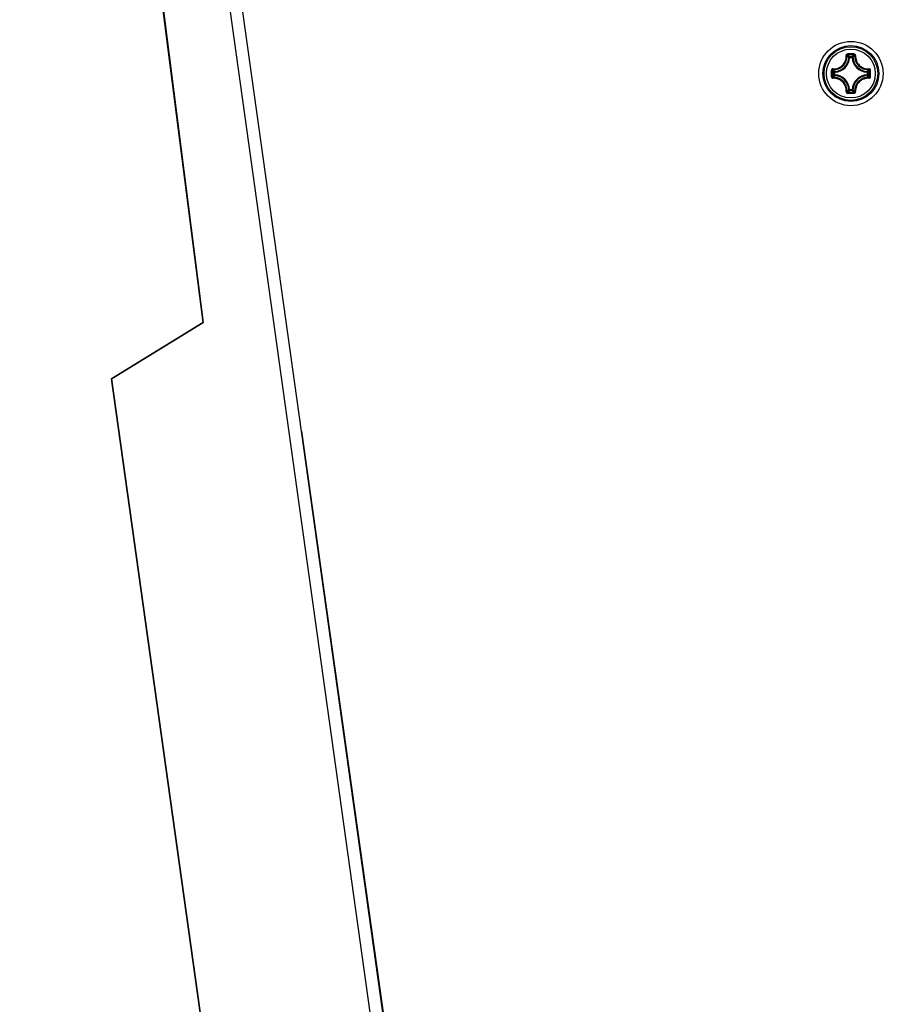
# Model space of a CAD drawing. Header units: millimetres. Extents: x 0 to 420, y 0 to 297.
# Tile 163 of 256: x 71 to 82, y 180 to 193. Entities that reach past the tile are written whole.
import ezdxf

# ---------------------------------------------------------------- set-up
doc = ezdxf.new("R2010")
doc.units = ezdxf.units.MM
doc.header["$LTSCALE"] = 23.1
doc.layers.get('0').update_dxf_attribs({"linetype": 'CONTINUOUS'})
doc.layers.add('DIM_PILOTEES', color=7, linetype='CONTINUOUS')
doc.styles.get("Standard").update_dxf_attribs({"font": 'txt', "width": 0.7})
doc.dimstyles.new('DIMSTYLE_4', dxfattribs={"dimtxt": 2.5, "dimasz": 3.5, "dimexe": 2, "dimexo": 0, "dimtad": 1, "dimdec": 0, "dimlfac": 10, "dimdsep": 46, "dimtxsty": 'Standard', "dimblk": '_FILLED', "dimblk1": '_FILLED', "dimblk2": '_FILLED', "dimcen": 0.09, "dimazin": 2, "dimtp": 0.8, "dimtm": 0.8, "dimtfac": 1, "dimtdec": 0, "dimtofl": 0, "dimtmove": 0, "dimatfit": 3, "dimldrblk": '_FILLED', "dimfxl": 0, "dimtolj": 1, "dimarcsym": 0})

# ---------------------------------------------------------------- blocks, each defined once
blk = doc.blocks.new('_FILLED')
at = {"color": 0, "linetype": 'ByBlock'}
blk.add_solid([(0, 0), (-1, 0.1429), (-1, -0.1429)], dxfattribs=at)
blk = doc.blocks.new('*D15')
at = {"layer": 'DIM_PILOTEES', "color": 2, "linetype": 'Continuous'}
for p, q in [((124.125, 214.622), (61.807, 214.622)), ((63.807, 214.622), (63.807, 172.035)), ((63.807, 129.447), (63.807, 172.035)), ((98.955, 129.447), (61.807, 129.447))]:
    blk.add_line(p, q, dxfattribs=at)
at = {"layer": 'DIM_PILOTEES', "color": 2, "linetype": 'Continuous', "xscale": 3.5, "yscale": 3.5, "zscale": 3.5}
for p, rotation in [((63.807, 214.622), 90), ((63.807, 129.447), 270)]:
    blk.add_blockref('_FILLED', p, dxfattribs=dict(at, rotation=rotation))
at = {"layer": 'DIM_PILOTEES', "color": 2, "linetype": 'Continuous', "insert": (60.682, 169.371), "char_height": 2.5, "width": 11.78571, "attachment_point": 2, "rotation": 90, "line_spacing_factor": 0.9}
blk.add_mtext('{\\ftxt;\\W0.0001;\\H0.0001;\\~}{\\ftxt;\\W0.4285714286;\\H2.5; }{\\ftxt;\\W0.0001;\\H0.0001;\\~}{\\ftxt;\\W0.0001;\\H0.0001;\\~}{\\ftxt;\\W2.2857142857;\\H2.5; }{\\ftxt;\\W0.0001;\\H0.0001;\\~}{\\ftxt;\\W0.0001;\\H0.0001;\\~}{\\ftxt;\\W0.4285714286;\\H2.5; }{\\ftxt;\\W0.0001;\\H0.0001;\\~}', dxfattribs=at)

msp = doc.modelspace()

# ---------------------------------------------------------------- linework, layer by layer
at = {"color": 7, "linetype": 'Continuous'}
for p, q in [((72.308, 195.2067), (73.1226, 188.84)), ((73.1207, 188.8397), (72.307, 195.2018)), ((76.7717, 170.1121), (73.2807, 195.092)), ((76.6215, 170.0878), (73.1299, 195.0722)), ((81.166, 192.1423), (81.1561, 192.1428)), ((81.166, 192.1423), (81.166, 192.1522)), ((81.166, 192.1522), (81.1984, 192.1522)), ((81.1661, 192.1423), (81.1984, 192.1423)), ((81.1984, 192.1423), (81.1984, 192.1522)), ((81.1984, 192.1423), (81.2084, 192.1428)), ((80.9713, 191.9251), (80.9713, 191.9575)), ((80.9812, 191.9575), (80.9713, 191.9575)), ((80.9812, 191.9251), (80.9713, 191.9251)), ((80.9812, 191.9575), (80.9808, 191.9674)), ((80.9812, 191.9251), (80.9808, 191.9152)), ((80.9812, 191.9251), (80.9812, 191.9575)), ((81.3832, 191.9575), (81.3837, 191.9674)), ((81.3832, 191.9575), (81.3832, 191.9252)), ((81.3832, 191.9575), (81.3932, 191.9575)), ((81.3832, 191.9251), (81.3837, 191.9152)), ((81.3832, 191.9251), (81.3932, 191.9251)), ((81.3932, 191.9575), (81.3932, 191.9251)), ((81.166, 191.7403), (81.1561, 191.7398)), ((81.166, 191.7403), (81.166, 191.7304)), ((81.1984, 191.7304), (81.166, 191.7304)), ((81.1984, 191.7403), (81.1661, 191.7403)), ((81.1984, 191.7403), (81.1984, 191.7304)), ((81.1984, 191.7403), (81.2084, 191.7398)), ((71.9812, 188.1407), (73.1207, 188.8397)), ((73.1226, 188.84), (71.9816, 188.1401)), ((71.9797, 188.1398), (71.9816, 188.1401)), ((74.9105, 167.1821), (71.9797, 188.1398)), ((71.9816, 188.1401), (74.9125, 167.1824)), ((74.3432, 187.4895), (75.8302, 176.9088))]:
    msp.add_line(p, q, dxfattribs=at)
for radius in [0.4, 0.3482, 0.3481, 0.3338, 0.304]:
    msp.add_circle((81.1822, 191.9413), radius, dxfattribs=at)
for centre, radius, start, end in [((80.9722, 192.1513), 0.1841, 272.6606, 357.33932), ((80.9722, 192.1513), 0.194, 272.65943, 357.34057), ((81.183, 180.7696), 11.4164, 89.81044, 90.19678), ((81.1822, 180.8527), 11.3214, 89.80689, 90.19321), ((80.7882, 191.7918), 0.5222, 43.64832, 47.03641), ((81.5763, 191.7918), 0.5222, 132.96337, 136.35171), ((81.3922, 192.1513), 0.194, 182.65941, 267.34055), ((81.3922, 192.1513), 0.1841, 182.66067, 267.33932), ((92.3537, 191.9413), 11.4162, 179.80704, 180.0002), ((92.3537, 191.9413), 11.4162, 179.99975, 180.1929), ((92.2711, 191.9413), 11.3215, 179.80685, 180.19315), ((81.3316, 192.3352), 0.522, 222.96287, 226.35218), ((81.3316, 191.5473), 0.5221, 133.64789, 137.03688), ((80.9722, 191.7313), 0.1841, 2.6606, 87.33939), ((80.9722, 191.7313), 0.194, 2.65944, 87.34057), ((81.3922, 191.7313), 0.194, 92.65924, 177.34041), ((81.3922, 191.7313), 0.1841, 92.66067, 177.33932), ((81.0327, 192.3354), 0.5222, 313.64832, 317.0364), ((81.0328, 191.5473), 0.5222, 42.96338, 46.35171), ((70.0935, 191.9413), 11.3215, 359.80685, 0.19315), ((70.0108, 191.9413), 11.4162, 359.99975, 0.1929), ((70.0108, 191.9413), 11.4162, 359.80704, 0.0002), ((81.183, 203.113), 11.4164, 269.8032, 270.18954), ((80.7883, 192.0907), 0.522, 312.96286, 316.35218), ((81.1822, 203.03), 11.3214, 269.80679, 270.19311), ((81.5763, 192.0908), 0.5222, 223.64833, 227.03641)]:
    msp.add_arc(centre, radius, start, end, dxfattribs=at)
for points, knots in [([(80.959, 192.0002), (80.9806, 191.999), (81.0249, 192.0058), (81.0812, 192.0423), (81.1177, 192.0986), (81.1246, 192.1429), (81.1234, 192.1645)], [0, 0, 0, 0, 0.2488342, 0.500002, 0.7511665, 1, 1, 1, 1]), ([(80.9599, 191.9898), (80.9828, 191.9885), (81.0297, 191.9956), (81.0893, 192.0342), (81.1279, 192.0938), (81.1351, 192.1408), (81.1338, 192.1636)], [0, 0, 0, 0, 0.2489804, 0.5000021, 0.7510204, 1, 1, 1, 1]), ([(81.1437, 192.1859), (81.1383, 192.1859), (81.1271, 192.1813), (81.1231, 192.1698), (81.1234, 192.1645)], [0, 0, 0, 0, 0.5030547, 1, 1, 1, 1]), ([(81.1234, 192.1647), (81.1257, 192.1648), (81.1289, 192.1649), (81.1322, 192.1644), (81.1335, 192.164), (81.1338, 192.1636)], [0, 0, 0, 0, 0.6545851, 0.8795181, 1, 1, 1, 1]), ([(81.1441, 192.1739), (81.1414, 192.174), (81.1358, 192.1718), (81.1337, 192.1662), (81.1338, 192.1636)], [0, 0, 0, 0, 0.5063564, 1, 1, 1, 1]), ([(81.1561, 192.1428), (81.1543, 192.1445), (81.1471, 192.1516), (81.1396, 192.1585), (81.1338, 192.1636)], [0, 0, 0, 0, 0.2451287, 1, 1, 1, 1]), ([(81.1438, 192.1859), (81.1437, 192.1833), (81.1437, 192.1797), (81.144, 192.1757), (81.1439, 192.1744), (81.1441, 192.1739)], [0, 0, 0, 0, 0.6615052, 0.8927289, 1, 1, 1, 1]), ([(81.2084, 192.1428), (81.2101, 192.1445), (81.2174, 192.1516), (81.2249, 192.1585), (81.2307, 192.1636)], [0, 0, 0, 0, 0.2451275, 1, 1, 1, 1]), ([(81.2207, 192.1859), (81.2208, 192.1833), (81.2208, 192.1797), (81.2205, 192.1757), (81.2205, 192.1744), (81.2204, 192.1739)], [0, 0, 0, 0, 0.661448, 0.89268, 1, 1, 1, 1]), ([(81.2307, 192.1636), (81.2308, 192.1662), (81.2286, 192.1718), (81.2231, 192.174), (81.2204, 192.1739)], [0, 0, 0, 0, 0.4936334, 1, 1, 1, 1]), ([(81.2411, 192.1645), (81.2414, 192.1698), (81.2373, 192.1813), (81.2261, 192.1859), (81.2207, 192.1859)], [0, 0, 0, 0, 0.4969442, 1, 1, 1, 1]), ([(81.2307, 192.1636), (81.2294, 192.1408), (81.2366, 192.0938), (81.2752, 192.0342), (81.3347, 191.9956), (81.3817, 191.9885), (81.4045, 191.9898)], [0, 0, 0, 0, 0.2489812, 0.4999969, 0.7510186, 1, 1, 1, 1]), ([(81.2411, 192.1647), (81.2388, 192.1648), (81.2356, 192.1649), (81.2322, 192.1644), (81.2309, 192.164), (81.2307, 192.1636)], [0, 0, 0, 0, 0.6546352, 0.8795639, 1, 1, 1, 1]), ([(81.2411, 192.1645), (81.2399, 192.1429), (81.2468, 192.0986), (81.2833, 192.0423), (81.3395, 192.0058), (81.3839, 191.999), (81.4054, 192.0002)], [0, 0, 0, 0, 0.2488362, 0.4999983, 0.7511665, 1, 1, 1, 1]), ([(80.959, 192.0002), (80.9537, 192.0005), (80.9423, 191.9964), (80.9376, 191.9852), (80.9376, 191.9798)], [0, 0, 0, 0, 0.4969296, 1, 1, 1, 1]), ([(80.9376, 191.9798), (80.9403, 191.9798), (80.9438, 191.9798), (80.9478, 191.9796), (80.9492, 191.9796), (80.9496, 191.9795)], [0, 0, 0, 0, 0.6614743, 0.8927027, 1, 1, 1, 1]), ([(80.9376, 191.9028), (80.9403, 191.9028), (80.9438, 191.9028), (80.9478, 191.903), (80.9492, 191.903), (80.9496, 191.9031)], [0, 0, 0, 0, 0.6615051, 0.8927291, 1, 1, 1, 1]), ([(80.9376, 191.9028), (80.9376, 191.8974), (80.9423, 191.8862), (80.9537, 191.8821), (80.959, 191.8824)], [0, 0, 0, 0, 0.5030512, 1, 1, 1, 1]), ([(80.9599, 191.9898), (80.9573, 191.9899), (80.9517, 191.9877), (80.9496, 191.9821), (80.9496, 191.9795)], [0, 0, 0, 0, 0.4936422, 1, 1, 1, 1]), ([(80.9496, 191.9031), (80.9496, 191.9005), (80.9517, 191.8949), (80.9573, 191.8927), (80.9599, 191.8928)], [0, 0, 0, 0, 0.5063605, 1, 1, 1, 1]), ([(80.9588, 192.0002), (80.9587, 191.9979), (80.9586, 191.9947), (80.9592, 191.9913), (80.9596, 191.99), (80.9599, 191.9898)], [0, 0, 0, 0, 0.6546352, 0.8795637, 1, 1, 1, 1]), ([(80.9808, 191.9674), (80.979, 191.9692), (80.9719, 191.9765), (80.965, 191.984), (80.9599, 191.9898)], [0, 0, 0, 0, 0.245124, 1, 1, 1, 1]), ([(80.9808, 191.9152), (80.979, 191.9134), (80.9719, 191.9061), (80.965, 191.8986), (80.9599, 191.8928)], [0, 0, 0, 0, 0.2451256, 1, 1, 1, 1]), ([(81.1338, 191.719), (81.1351, 191.7418), (81.1279, 191.7888), (81.0893, 191.8484), (81.0297, 191.887), (80.9828, 191.8941), (80.9599, 191.8928)], [0, 0, 0, 0, 0.2489812, 0.4999969, 0.7510186, 1, 1, 1, 1]), ([(80.9713, 191.9251), (80.9713, 191.9226), (80.9733, 191.9176), (80.9783, 191.9153), (80.9808, 191.9152)], [0, 0, 0, 0, 0.4999791, 1, 1, 1, 1]), ([(81.4045, 191.8928), (81.3817, 191.8941), (81.3347, 191.887), (81.2752, 191.8484), (81.2366, 191.7888), (81.2294, 191.7418), (81.2307, 191.719)], [0, 0, 0, 0, 0.2489801, 0.5000019, 0.7510202, 1, 1, 1, 1]), ([(81.3837, 191.9674), (81.3855, 191.9692), (81.3926, 191.9765), (81.3995, 191.984), (81.4045, 191.9898)], [0, 0, 0, 0, 0.2451287, 1, 1, 1, 1]), ([(81.3932, 191.9575), (81.3931, 191.96), (81.3911, 191.965), (81.3862, 191.9673), (81.3837, 191.9674)], [0, 0, 0, 0, 0.4999791, 1, 1, 1, 1]), ([(81.3837, 191.9152), (81.3862, 191.9153), (81.3911, 191.9176), (81.3931, 191.9226), (81.3932, 191.9251)], [0, 0, 0, 0, 0.5000209, 1, 1, 1, 1]), ([(81.3837, 191.9152), (81.3855, 191.9134), (81.3926, 191.9061), (81.3995, 191.8986), (81.4045, 191.8928)], [0, 0, 0, 0, 0.2451275, 1, 1, 1, 1]), ([(81.4056, 192.0002), (81.4058, 191.9979), (81.4058, 191.9947), (81.4053, 191.9913), (81.4049, 191.99), (81.4045, 191.9898)], [0, 0, 0, 0, 0.6545981, 0.8795287, 1, 1, 1, 1]), ([(81.4149, 191.9795), (81.4149, 191.9821), (81.4127, 191.9877), (81.4071, 191.9899), (81.4045, 191.9898)], [0, 0, 0, 0, 0.5063605, 1, 1, 1, 1]), ([(81.4045, 191.8928), (81.4071, 191.8927), (81.4127, 191.8949), (81.4149, 191.9005), (81.4149, 191.9031)], [0, 0, 0, 0, 0.493642, 1, 1, 1, 1]), ([(81.4269, 191.9798), (81.4268, 191.9852), (81.4222, 191.9964), (81.4108, 192.0005), (81.4054, 192.0002)], [0, 0, 0, 0, 0.5030512, 1, 1, 1, 1]), ([(81.4054, 191.8824), (81.4108, 191.8821), (81.4222, 191.8862), (81.4269, 191.8974), (81.4269, 191.9028)], [0, 0, 0, 0, 0.496947, 1, 1, 1, 1]), ([(81.4269, 191.9798), (81.4242, 191.9798), (81.4206, 191.9798), (81.4167, 191.9796), (81.4153, 191.9796), (81.4149, 191.9795)], [0, 0, 0, 0, 0.6615051, 0.8927291, 1, 1, 1, 1]), ([(81.4269, 191.9028), (81.4242, 191.9028), (81.4206, 191.9028), (81.4167, 191.903), (81.4153, 191.903), (81.4149, 191.9031)], [0, 0, 0, 0, 0.6614811, 0.8927085, 1, 1, 1, 1]), ([(80.9588, 191.8824), (80.9587, 191.8847), (80.9586, 191.8879), (80.9592, 191.8913), (80.9596, 191.8926), (80.9599, 191.8928)], [0, 0, 0, 0, 0.6545981, 0.8795287, 1, 1, 1, 1]), ([(81.1234, 191.7181), (81.1246, 191.7397), (81.1177, 191.784), (81.0812, 191.8403), (81.025, 191.8768), (80.9806, 191.8836), (80.959, 191.8824)], [0, 0, 0, 0, 0.2488362, 0.4999983, 0.7511665, 1, 1, 1, 1]), ([(81.4054, 191.8824), (81.3839, 191.8836), (81.3395, 191.8768), (81.2833, 191.8403), (81.2468, 191.784), (81.2399, 191.7397), (81.2411, 191.7181)], [0, 0, 0, 0, 0.2488323, 0.5000004, 0.7511649, 1, 1, 1, 1]), ([(81.4056, 191.8824), (81.4058, 191.8847), (81.4058, 191.8879), (81.4053, 191.8913), (81.4049, 191.8926), (81.4045, 191.8928)], [0, 0, 0, 0, 0.6546341, 0.8795629, 1, 1, 1, 1]), ([(81.1234, 191.7181), (81.1231, 191.7128), (81.1271, 191.7013), (81.1383, 191.6967), (81.1437, 191.6967)], [0, 0, 0, 0, 0.4969656, 1, 1, 1, 1]), ([(81.1234, 191.7179), (81.1257, 191.7178), (81.1289, 191.7177), (81.1322, 191.7182), (81.1335, 191.7186), (81.1338, 191.719)], [0, 0, 0, 0, 0.6546352, 0.8795639, 1, 1, 1, 1]), ([(81.1338, 191.719), (81.1337, 191.7164), (81.1358, 191.7108), (81.1414, 191.7086), (81.1441, 191.7087)], [0, 0, 0, 0, 0.4936334, 1, 1, 1, 1]), ([(81.1561, 191.7398), (81.1543, 191.7381), (81.1471, 191.731), (81.1396, 191.7241), (81.1338, 191.719)], [0, 0, 0, 0, 0.245124, 1, 1, 1, 1]), ([(81.1438, 191.6967), (81.1437, 191.6993), (81.1437, 191.7029), (81.1439, 191.7069), (81.1439, 191.7082), (81.1441, 191.7087)], [0, 0, 0, 0, 0.661448, 0.89268, 1, 1, 1, 1]), ([(81.1984, 191.7304), (81.2009, 191.7304), (81.206, 191.7324), (81.2082, 191.7374), (81.2084, 191.7398)], [0, 0, 0, 0, 0.4999791, 1, 1, 1, 1]), ([(81.2084, 191.7398), (81.2101, 191.7381), (81.2174, 191.731), (81.2249, 191.7241), (81.2307, 191.719)], [0, 0, 0, 0, 0.2451287, 1, 1, 1, 1]), ([(81.2204, 191.7087), (81.2231, 191.7086), (81.2286, 191.7108), (81.2308, 191.7164), (81.2307, 191.719)], [0, 0, 0, 0, 0.5063566, 1, 1, 1, 1]), ([(81.2207, 191.6967), (81.2207, 191.6993), (81.2208, 191.7029), (81.2205, 191.7069), (81.2205, 191.7082), (81.2204, 191.7087)], [0, 0, 0, 0, 0.6615052, 0.8927289, 1, 1, 1, 1]), ([(81.2207, 191.6967), (81.2261, 191.6967), (81.2373, 191.7013), (81.2414, 191.7128), (81.2411, 191.7181)], [0, 0, 0, 0, 0.5030873, 1, 1, 1, 1]), ([(81.2411, 191.7179), (81.2388, 191.7177), (81.2356, 191.7177), (81.2322, 191.7182), (81.2309, 191.7186), (81.2307, 191.719)], [0, 0, 0, 0, 0.6545308, 0.8794748, 1, 1, 1, 1])]:
    msp.add_open_spline(points, degree=3, knots=knots, dxfattribs=at)
for points in [[(81.166, 192.1522), (81.1636, 192.1522), (81.1585, 192.1502), (81.1562, 192.1452), (81.1561, 192.1428)], [(81.2084, 192.1428), (81.2082, 192.1452), (81.206, 192.1502), (81.2009, 192.1522), (81.1984, 192.1522)], [(80.9808, 191.9674), (80.9783, 191.9673), (80.9733, 191.965), (80.9713, 191.96), (80.9713, 191.9575)], [(81.1561, 191.7398), (81.1562, 191.7374), (81.1585, 191.7324), (81.1636, 191.7304), (81.166, 191.7304)]]:
    msp.add_open_spline(points, degree=3, dxfattribs=at)

# ---------------------------------------------------------------- dimensions: what is measured, and where the dimension line sits
at = {"layer": 'DIM_PILOTEES', "color": 2, "linetype": 'Continuous'}
dim = msp.add_linear_dim(base=(63.8067, 214.622), p1=(98.9554, 129.4471), p2=(124.1252, 214.622), angle=90, text='{\\ftxt;\\W0.0001;\\H0.0001;\\~}{\\ftxt;\\W0.4285714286;\\H2.5; }{\\ftxt;\\W0.0001;\\H0.0001;\\~}{\\ftxt;\\W0.0001;\\H0.0001;\\~}{\\ftxt;\\W2.2857142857;\\H2.5; }{\\ftxt;\\W0.0001;\\H0.0001;\\~}{\\ftxt;\\W0.0001;\\H0.0001;\\~}{\\ftxt;\\W0.4285714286;\\H2.5; }{\\ftxt;\\W0.0001;\\H0.0001;\\~}', dimstyle='DIMSTYLE_4', dxfattribs=at)
dim.commit()
dim.dimension.update_dxf_attribs({"geometry": '*D15', "text_midpoint": (63.8067, 172.2285), "dimtype": 160})

doc.saveas('drawing.dxf')
